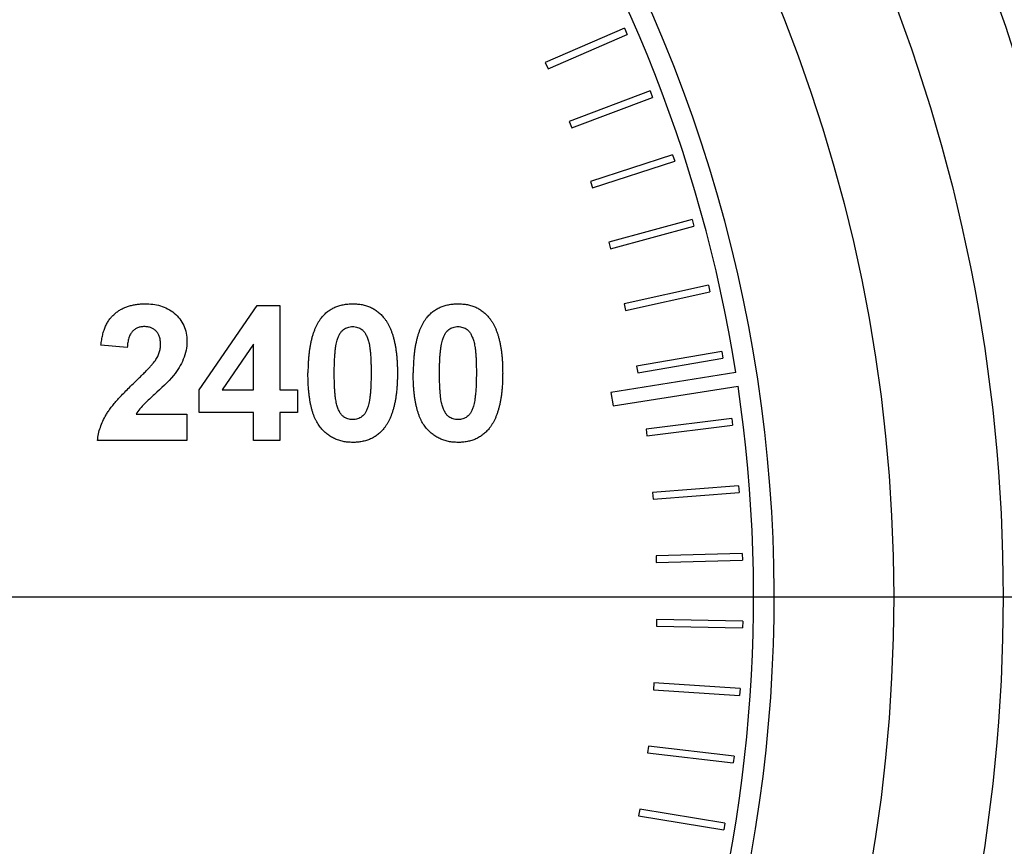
# Model space of a CAD drawing. Header units: inches. Extents: x 4 to 194, y 4 to 148.
# Tile 12 of 88: x 43.703 to 44.423, y 96.117 to 96.721. Entities that reach past the tile are written whole.
import ezdxf

# ---------------------------------------------------------------- set-up
doc = ezdxf.new("R2010")
doc.units = ezdxf.units.IN
doc.header["$LTSCALE"] = 18
doc.header["$MEASUREMENT"] = 0
doc.linetypes.add('CENTERX2', pattern=[0.8, 0.5, -0.1, 0.1, -0.1])
doc.layers.add('CENTER', color=40, linetype='CENTERX2')

# ---------------------------------------------------------------- blocks, each defined once
blk = doc.blocks.new('SW_CENTERMARKSYMBOL_6')
at = {"layer": 'CENTER', "color": 0}
blk.add_line((0.2, 0), (1.4, 0), dxfattribs=at)

msp = doc.modelspace()

# ---------------------------------------------------------------- linework, layer by layer
for p, q in [((44.14501, 96.71517), (44.08714, 96.69011)), ((44.08912, 96.68553), (44.147, 96.71059)), ((44.14501, 96.71517), (44.147, 96.71059)), ((44.08714, 96.69011), (44.08912, 96.68553)), ((44.16368, 96.66939), (44.10468, 96.64711)), ((44.16368, 96.66939), (44.16545, 96.66471)), ((44.10645, 96.64243), (44.16545, 96.66471)), ((44.10468, 96.64711), (44.10645, 96.64243)), ((44.18016, 96.62278), (44.12016, 96.60332)), ((44.18016, 96.62278), (44.1817, 96.61802)), ((44.12171, 96.59857), (44.1817, 96.61802)), ((44.12016, 96.60332), (44.12171, 96.59857)), ((44.1944, 96.57543), (44.13355, 96.55885)), ((44.1944, 96.57543), (44.19571, 96.5706)), ((44.13486, 96.55403), (44.19571, 96.5706)), ((44.13355, 96.55885), (44.13486, 96.55403)), ((44.20637, 96.52746), (44.1448, 96.51379)), ((44.14588, 96.50891), (44.20745, 96.52258)), ((44.20637, 96.52746), (44.20745, 96.52258)), ((43.8342, 96.45101), (43.87648, 96.5126)), ((43.87648, 96.5126), (43.89317, 96.5126)), ((43.89317, 96.5126), (43.89317, 96.45107)), ((44.1448, 96.51379), (44.14588, 96.50891)), ((43.78163, 96.48184), (43.7624, 96.48372)), ((43.87394, 96.48436), (43.85106, 96.45107)), ((43.87394, 96.45107), (43.87394, 96.48436)), ((44.21605, 96.47897), (44.1539, 96.46825)), ((44.21605, 96.47897), (44.2169, 96.47404)), ((44.15475, 96.46332), (44.2169, 96.47404)), ((44.2265, 96.46358), (44.13514, 96.44911)), ((44.1539, 96.46825), (44.15475, 96.46332)), ((43.8342, 96.4344), (43.8342, 96.45101)), ((43.85106, 96.45107), (43.87394, 96.45107)), ((43.89317, 96.45107), (43.90599, 96.45107)), ((43.90599, 96.45107), (43.90599, 96.4344)), ((44.13514, 96.44911), (44.1367, 96.43924)), ((44.1367, 96.43924), (44.22802, 96.4537)), ((43.78806, 96.43312), (43.82522, 96.43312)), ((43.82522, 96.43312), (43.82522, 96.41389)), ((43.87394, 96.4344), (43.8342, 96.4344)), ((43.87394, 96.41389), (43.87394, 96.4344)), ((43.90599, 96.4344), (43.89317, 96.4344)), ((43.89317, 96.4344), (43.89317, 96.41389)), ((44.22341, 96.43008), (44.16083, 96.42232)), ((44.22341, 96.43008), (44.22403, 96.42512)), ((44.16083, 96.42232), (44.16144, 96.41736)), ((44.16144, 96.41736), (44.22403, 96.42512)), ((43.82522, 96.41389), (43.75984, 96.41389)), ((43.89317, 96.41389), (43.87394, 96.41389)), ((44.22844, 96.38089), (44.16556, 96.37612)), ((44.22844, 96.38089), (44.22882, 96.37591)), ((44.16556, 96.37612), (44.16594, 96.37113)), ((44.16594, 96.37113), (44.22882, 96.37591)), ((44.23113, 96.33152), (44.16809, 96.32975)), ((44.16809, 96.32975), (44.16823, 96.32475)), ((44.23113, 96.33152), (44.23127, 96.32653)), ((44.16823, 96.32475), (44.23127, 96.32653)), ((44.16842, 96.2833), (44.16832, 96.2783)), ((44.16832, 96.2783), (44.23137, 96.27708)), ((44.23147, 96.28208), (44.16842, 96.2833)), ((44.23147, 96.28208), (44.23137, 96.27708)), ((44.16653, 96.2369), (44.1662, 96.23191)), ((44.22946, 96.23268), (44.16653, 96.2369)), ((44.1662, 96.23191), (44.22912, 96.22769)), ((44.22946, 96.23268), (44.22912, 96.22769)), ((44.16245, 96.19063), (44.16187, 96.18567)), ((44.2251, 96.18343), (44.16245, 96.19063)), ((44.16187, 96.18567), (44.22453, 96.17846)), ((44.2251, 96.18343), (44.22453, 96.17846)), ((44.15616, 96.14462), (44.15536, 96.13968)), ((44.15536, 96.13968), (44.2176, 96.12951)), ((44.21841, 96.13444), (44.15616, 96.14462)), ((44.21841, 96.13444), (44.2176, 96.12951))]:
    msp.add_line(p, q)
for radius in [1.3, 1.15]:
    msp.add_circle((43.19175, 96.29969), radius)
for radius, start, end in [(1.06265, 315, 225), (1.04765, 9, 35.45309), (1.04765, 342, 8.45309)]:
    msp.add_arc((43.19175, 96.29969), radius, start, end)
for points, knots in [([(43.19175, 97.52969), (43.51796, 97.52969), (43.83083, 97.4001), (44.29215, 96.93877), (44.42175, 96.6259), (44.42175, 95.97349), (44.29215, 95.66062), (43.83083, 95.19929), (43.51796, 95.06969), (43.19175, 95.06969)], [0, 0, 0, 0, 0.25, 0.25, 0.5, 0.5, 0.75, 0.75, 1, 1, 1, 1]), ([(43.7624, 96.48372), (43.76256, 96.48502), (43.76285, 96.48753), (43.7636, 96.49115), (43.76455, 96.49448), (43.76574, 96.49753), (43.76713, 96.50032), (43.76878, 96.50279), (43.77064, 96.50498), (43.77272, 96.50689), (43.77498, 96.50853), (43.77736, 96.50999), (43.7799, 96.51118), (43.78257, 96.51217), (43.78537, 96.51296), (43.78831, 96.51348), (43.79137, 96.51384), (43.79346, 96.51387), (43.79453, 96.51389)], [0, 0, 0, 0, 0.079436, 0.154013, 0.224141, 0.289934, 0.352732, 0.412726, 0.470303, 0.527169, 0.583502, 0.639948, 0.696585, 0.753727, 0.812707, 0.872963, 0.935035, 1, 1, 1, 1]), ([(43.79453, 96.51389), (43.79645, 96.51385), (43.79837, 96.51379), (43.80214, 96.51332), (43.80399, 96.51294), (43.80948, 96.51136), (43.813, 96.50954), (43.81889, 96.50454), (43.82132, 96.50143), (43.82373, 96.49616), (43.82427, 96.49433), (43.82505, 96.49057), (43.82518, 96.48862), (43.82522, 96.48668)], [0, 0, 0, 0, 0.125, 0.125, 0.25, 0.25, 0.5, 0.5, 0.75, 0.75, 0.875, 0.875, 1, 1, 1, 1]), ([(43.92358, 96.50373), (43.92427, 96.50454), (43.92565, 96.50615), (43.92802, 96.50822), (43.93058, 96.50998), (43.93337, 96.5114), (43.93633, 96.51254), (43.93951, 96.5133), (43.94287, 96.5138), (43.94519, 96.51386), (43.94637, 96.51389)], [0, 0, 0, 0, 0.123958, 0.2447, 0.363941, 0.484152, 0.605999, 0.731306, 0.862758, 1, 1, 1, 1]), ([(43.94637, 96.51389), (43.94757, 96.51386), (43.94988, 96.5138), (43.95326, 96.51331), (43.95644, 96.51251), (43.95942, 96.51139), (43.9622, 96.50993), (43.96476, 96.50813), (43.96716, 96.50605), (43.96855, 96.50443), (43.96925, 96.50361)], [0, 0, 0, 0, 0.1373231, 0.2673523, 0.3929646, 0.5149204, 0.6341998, 0.7543524, 0.8755755, 1, 1, 1, 1]), ([(44.0005, 96.50373), (44.0012, 96.50454), (44.00257, 96.50615), (44.00494, 96.50822), (44.0075, 96.50998), (44.01029, 96.5114), (44.01325, 96.51254), (44.01643, 96.5133), (44.0198, 96.5138), (44.02211, 96.51386), (44.0233, 96.51389)], [0, 0, 0, 0, 0.123958, 0.2447, 0.363941, 0.484152, 0.605999, 0.731306, 0.862758, 1, 1, 1, 1]), ([(44.0233, 96.51389), (44.02449, 96.51386), (44.02681, 96.5138), (44.03018, 96.51331), (44.03336, 96.51251), (44.03634, 96.51139), (44.03913, 96.50993), (44.04169, 96.50813), (44.04409, 96.50605), (44.04547, 96.50443), (44.04617, 96.50361)], [0, 0, 0, 0, 0.137323, 0.267352, 0.392965, 0.51492, 0.6342, 0.754352, 0.875575, 1, 1, 1, 1]), ([(43.92358, 96.50373), (43.92317, 96.5032), (43.92234, 96.50213), (43.92123, 96.5004), (43.92018, 96.49855), (43.91923, 96.49658), (43.91831, 96.4945), (43.91753, 96.49227), (43.91678, 96.48993), (43.91614, 96.48747), (43.91557, 96.48489), (43.91504, 96.48219), (43.91462, 96.47935), (43.91429, 96.4764), (43.914, 96.47332), (43.91384, 96.47012), (43.9137, 96.46681), (43.91369, 96.46455), (43.91368, 96.46341)], [0, 0, 0, 0, 0.0473976, 0.0960396, 0.1461287, 0.1978507, 0.2515608, 0.3074839, 0.3656459, 0.425427, 0.4880958, 0.5532584, 0.6208262, 0.6914358, 0.764257, 0.840213, 0.9184707, 1, 1, 1, 1]), ([(43.96925, 96.50361), (43.96965, 96.50309), (43.97047, 96.50202), (43.97158, 96.5003), (43.97264, 96.49847), (43.97356, 96.4965), (43.97445, 96.49441), (43.97527, 96.4922), (43.97598, 96.48985), (43.97666, 96.4874), (43.9772, 96.4848), (43.97771, 96.48208), (43.97813, 96.47924), (43.97846, 96.47627), (43.97875, 96.47319), (43.97891, 96.46997), (43.97905, 96.46663), (43.97906, 96.46436), (43.97907, 96.46321)], [0, 0, 0, 0, 0.046673, 0.095251, 0.144862, 0.19631, 0.249763, 0.305775, 0.363267, 0.423548, 0.486033, 0.551487, 0.619434, 0.689951, 0.763148, 0.839004, 0.918105, 1, 1, 1, 1]), ([(44.0005, 96.50373), (44.00009, 96.5032), (43.99927, 96.50213), (43.99815, 96.5004), (43.9971, 96.49855), (43.99615, 96.49658), (43.99523, 96.4945), (43.99445, 96.49227), (43.9937, 96.48993), (43.99307, 96.48747), (43.99249, 96.48489), (43.99196, 96.48219), (43.99155, 96.47935), (43.99122, 96.4764), (43.99092, 96.47332), (43.99076, 96.47012), (43.99063, 96.46681), (43.99061, 96.46455), (43.99061, 96.46341)], [0, 0, 0, 0, 0.047398, 0.09604, 0.146129, 0.197851, 0.251561, 0.307484, 0.365646, 0.425427, 0.488096, 0.553258, 0.620826, 0.691436, 0.764257, 0.840213, 0.918471, 1, 1, 1, 1]), ([(44.04617, 96.50361), (44.04658, 96.50309), (44.0474, 96.50202), (44.0485, 96.5003), (44.04956, 96.49847), (44.05049, 96.4965), (44.05137, 96.49441), (44.05219, 96.4922), (44.05291, 96.48985), (44.05358, 96.4874), (44.05413, 96.4848), (44.05463, 96.48208), (44.05505, 96.47924), (44.05538, 96.47627), (44.05568, 96.47319), (44.05584, 96.46997), (44.05597, 96.46663), (44.05598, 96.46436), (44.05599, 96.46321)], [0, 0, 0, 0, 0.046673, 0.095251, 0.144862, 0.19631, 0.249763, 0.305775, 0.363267, 0.423548, 0.486033, 0.551487, 0.619434, 0.689951, 0.763148, 0.839004, 0.918105, 1, 1, 1, 1]), ([(43.79413, 96.49722), (43.79326, 96.49718), (43.79157, 96.4971), (43.78918, 96.49644), (43.78708, 96.49528), (43.78559, 96.49397), (43.78458, 96.49269), (43.7839, 96.49157), (43.7833, 96.49031), (43.78278, 96.4889), (43.78236, 96.48734), (43.78203, 96.48564), (43.78176, 96.48379), (43.78168, 96.4825), (43.78163, 96.48184)], [0, 0, 0, 0, 0.116899, 0.225824, 0.330086, 0.435451, 0.490307, 0.548244, 0.610767, 0.677675, 0.749189, 0.826859, 0.910112, 1, 1, 1, 1]), ([(43.80599, 96.4841), (43.80595, 96.4851), (43.80589, 96.48698), (43.80531, 96.48965), (43.8043, 96.49194), (43.80291, 96.49386), (43.80114, 96.49537), (43.79908, 96.49648), (43.79669, 96.4971), (43.79501, 96.49718), (43.79413, 96.49722)], [0, 0, 0, 0, 0.14914, 0.282162, 0.404656, 0.52111, 0.634416, 0.748796, 0.868711, 1, 1, 1, 1]), ([(43.93506, 96.4874), (43.93534, 96.48826), (43.93586, 96.48987), (43.93692, 96.49203), (43.93814, 96.49379), (43.93958, 96.49511), (43.94115, 96.49605), (43.94281, 96.49673), (43.94456, 96.49714), (43.94577, 96.49719), (43.94637, 96.49722)], [0, 0, 0, 0, 0.165967, 0.313051, 0.441925, 0.558757, 0.669878, 0.777615, 0.887576, 1, 1, 1, 1]), ([(43.94637, 96.49722), (43.94698, 96.49719), (43.94819, 96.49714), (43.94994, 96.49673), (43.95158, 96.49605), (43.95315, 96.4951), (43.95459, 96.4937), (43.95587, 96.49179), (43.95699, 96.48936), (43.95782, 96.48698), (43.95843, 96.48471), (43.95878, 96.48261), (43.95913, 96.48019), (43.95937, 96.47744), (43.95961, 96.47435), (43.95972, 96.47093), (43.95984, 96.46718), (43.95984, 96.46457), (43.95984, 96.46321)], [0, 0, 0, 0, 0.045051, 0.089115, 0.131831, 0.175939, 0.223767, 0.279492, 0.344622, 0.420959, 0.465855, 0.51804, 0.578352, 0.64628, 0.722489, 0.806966, 0.899303, 1, 1, 1, 1]), ([(44.01198, 96.4874), (44.01226, 96.48826), (44.01279, 96.48987), (44.01384, 96.49203), (44.01506, 96.49379), (44.01651, 96.49511), (44.01807, 96.49605), (44.01973, 96.49673), (44.02148, 96.49714), (44.02269, 96.49719), (44.0233, 96.49722)], [0, 0, 0, 0, 0.1659673, 0.3130514, 0.441925, 0.5587568, 0.6698776, 0.7776151, 0.887576, 1, 1, 1, 1]), ([(44.0233, 96.49722), (44.02391, 96.49719), (44.02511, 96.49714), (44.02686, 96.49673), (44.0285, 96.49605), (44.03007, 96.4951), (44.03152, 96.4937), (44.03279, 96.49179), (44.03392, 96.48936), (44.03474, 96.48698), (44.03535, 96.48471), (44.0357, 96.48261), (44.03606, 96.48019), (44.03629, 96.47744), (44.03653, 96.47435), (44.03664, 96.47093), (44.03676, 96.46718), (44.03676, 96.46457), (44.03676, 96.46321)], [0, 0, 0, 0, 0.045051, 0.089115, 0.131831, 0.175939, 0.223767, 0.279492, 0.344622, 0.420959, 0.465855, 0.51804, 0.578352, 0.64628, 0.722489, 0.806966, 0.899303, 1, 1, 1, 1]), ([(43.82522, 96.48668), (43.82517, 96.48439), (43.82501, 96.48212), (43.82414, 96.47768), (43.82347, 96.47549), (43.82086, 96.46911), (43.8183, 96.46526), (43.81553, 96.4616)], [0, 0, 0, 0, 0.25, 0.25, 0.5, 0.5, 1, 1, 1, 1]), ([(43.93291, 96.46321), (43.93292, 96.46457), (43.93294, 96.46721), (43.93304, 96.471), (43.93319, 96.47449), (43.93343, 96.47767), (43.93373, 96.48054), (43.93408, 96.48311), (43.93451, 96.48537), (43.93488, 96.48676), (43.93506, 96.4874)], [0, 0, 0, 0, 0.168587, 0.324063, 0.467301, 0.598424, 0.716663, 0.822958, 0.917627, 1, 1, 1, 1]), ([(44.00984, 96.46321), (44.00984, 96.46457), (44.00986, 96.46721), (44.00996, 96.471), (44.01011, 96.47449), (44.01035, 96.47767), (44.01065, 96.48054), (44.011, 96.48311), (44.01143, 96.48537), (44.0118, 96.48676), (44.01198, 96.4874)], [0, 0, 0, 0, 0.168587, 0.324063, 0.467301, 0.598424, 0.716663, 0.822958, 0.917627, 1, 1, 1, 1]), ([(43.80218, 96.47254), (43.80276, 96.4735), (43.80388, 96.47536), (43.8051, 96.47827), (43.80584, 96.48119), (43.80594, 96.48314), (43.80599, 96.4841)], [0, 0, 0, 0, 0.272796, 0.526191, 0.766904, 1, 1, 1, 1]), ([(43.78688, 96.45639), (43.78787, 96.45735), (43.78975, 96.45917), (43.79243, 96.46177), (43.79479, 96.46416), (43.79687, 96.46628), (43.79863, 96.46818), (43.80009, 96.46983), (43.80126, 96.47125), (43.8019, 96.47214), (43.80218, 96.47254)], [0, 0, 0, 0, 0.18509, 0.352357, 0.50308, 0.637279, 0.752473, 0.851886, 0.934339, 1, 1, 1, 1]), ([(43.75984, 96.41389), (43.76006, 96.41553), (43.7605, 96.41882), (43.76187, 96.42362), (43.7637, 96.4283), (43.76568, 96.43211), (43.76765, 96.43518), (43.76944, 96.4377), (43.77157, 96.44037), (43.77402, 96.44323), (43.77677, 96.44628), (43.77984, 96.44951), (43.78324, 96.4529), (43.78564, 96.4552), (43.78688, 96.45639)], [0, 0, 0, 0, 0.096357, 0.192661, 0.289455, 0.388479, 0.441921, 0.501521, 0.567883, 0.640892, 0.720371, 0.806637, 0.900016, 1, 1, 1, 1]), ([(43.81553, 96.4616), (43.8114, 96.45641), (43.80639, 96.45205), (43.79905, 96.44539), (43.79662, 96.44315), (43.79308, 96.43969), (43.79194, 96.4385), (43.78985, 96.43595), (43.78894, 96.43455), (43.78806, 96.43312)], [0, 0, 0, 0, 0.5, 0.5, 0.75, 0.75, 0.875, 0.875, 1, 1, 1, 1]), ([(43.94637, 96.4126), (43.94518, 96.41264), (43.94283, 96.41271), (43.93941, 96.41324), (43.93615, 96.4141), (43.93308, 96.41532), (43.93019, 96.41691), (43.92746, 96.41881), (43.92496, 96.42111), (43.92299, 96.42326), (43.92156, 96.42519), (43.92055, 96.4268), (43.91957, 96.42852), (43.91873, 96.4304), (43.91789, 96.4324), (43.91716, 96.43455), (43.91651, 96.43683), (43.9159, 96.43924), (43.91539, 96.44179), (43.91492, 96.44447), (43.91455, 96.4473), (43.91422, 96.45026), (43.91399, 96.45335), (43.9138, 96.45658), (43.91371, 96.45995), (43.91369, 96.46224), (43.91368, 96.46341)], [0, 0, 0, 0, 0.052409, 0.102698, 0.151428, 0.199593, 0.247225, 0.295496, 0.34477, 0.395913, 0.422466, 0.450208, 0.479008, 0.508969, 0.540574, 0.57368, 0.608385, 0.644555, 0.682462, 0.722219, 0.763823, 0.807353, 0.852522, 0.899675, 0.948823, 1, 1, 1, 1]), ([(43.94637, 96.42927), (43.94577, 96.4293), (43.94457, 96.42936), (43.94282, 96.42974), (43.94118, 96.43042), (43.9396, 96.43135), (43.93815, 96.43273), (43.93691, 96.43465), (43.93576, 96.43705), (43.93491, 96.43943), (43.93436, 96.44171), (43.93395, 96.4438), (43.93366, 96.44623), (43.93336, 96.44898), (43.93319, 96.45207), (43.93301, 96.45548), (43.93295, 96.45923), (43.93292, 96.46184), (43.93291, 96.46321)], [0, 0, 0, 0, 0.045111, 0.088643, 0.131873, 0.175782, 0.223334, 0.278855, 0.344286, 0.420258, 0.465092, 0.517437, 0.577764, 0.646322, 0.722599, 0.806717, 0.899165, 1, 1, 1, 1]), ([(43.95984, 96.46321), (43.95983, 96.46184), (43.95981, 96.45922), (43.95971, 96.45543), (43.95956, 96.45195), (43.95932, 96.44878), (43.95902, 96.44592), (43.95867, 96.44336), (43.95824, 96.44111), (43.95787, 96.43973), (43.95769, 96.43909)], [0, 0, 0, 0, 0.168314, 0.324299, 0.4680057, 0.5987357, 0.7173621, 0.823188, 0.917357, 1, 1, 1, 1]), ([(43.97907, 96.46321), (43.97906, 96.46205), (43.97905, 96.45979), (43.97891, 96.45645), (43.97875, 96.45325), (43.97846, 96.45016), (43.97812, 96.44719), (43.97772, 96.44435), (43.97717, 96.44165), (43.97664, 96.43905), (43.97597, 96.43659), (43.97522, 96.43425), (43.97443, 96.43201), (43.97353, 96.42992), (43.97257, 96.42794), (43.97152, 96.42609), (43.97041, 96.42436), (43.96958, 96.42329), (43.96917, 96.42276)], [0, 0, 0, 0, 0.081774, 0.160286, 0.236029, 0.309118, 0.37953, 0.447377, 0.512357, 0.574749, 0.634941, 0.692941, 0.748708, 0.802702, 0.854279, 0.904229, 0.952735, 1, 1, 1, 1]), ([(44.0233, 96.4126), (44.0221, 96.41264), (44.01975, 96.41271), (44.01633, 96.41324), (44.01307, 96.4141), (44.01, 96.41532), (44.00711, 96.41691), (44.00438, 96.41881), (44.00188, 96.42111), (43.99992, 96.42326), (43.99848, 96.42519), (43.99747, 96.4268), (43.99649, 96.42852), (43.99565, 96.4304), (43.99482, 96.4324), (43.99408, 96.43455), (43.99343, 96.43683), (43.99282, 96.43924), (43.99231, 96.44179), (43.99184, 96.44447), (43.99147, 96.4473), (43.99114, 96.45026), (43.99091, 96.45335), (43.99073, 96.45658), (43.99063, 96.45995), (43.99062, 96.46224), (43.99061, 96.46341)], [0, 0, 0, 0, 0.0524091, 0.1026983, 0.151428, 0.1995928, 0.2472248, 0.295496, 0.3447701, 0.3959133, 0.4224655, 0.4502084, 0.4790083, 0.5089694, 0.5405737, 0.5736803, 0.6083847, 0.6445549, 0.6824623, 0.7222195, 0.7638232, 0.8073533, 0.8525223, 0.8996753, 0.9488234, 1, 1, 1, 1]), ([(44.0233, 96.42927), (44.02269, 96.4293), (44.02149, 96.42936), (44.01974, 96.42974), (44.0181, 96.43042), (44.01653, 96.43135), (44.01507, 96.43273), (44.01383, 96.43465), (44.01268, 96.43705), (44.01184, 96.43943), (44.01128, 96.44171), (44.01087, 96.4438), (44.01058, 96.44623), (44.01028, 96.44898), (44.01011, 96.45207), (44.00993, 96.45548), (44.00987, 96.45923), (44.00985, 96.46184), (44.00984, 96.46321)], [0, 0, 0, 0, 0.045111, 0.088643, 0.131873, 0.175782, 0.223334, 0.278855, 0.344286, 0.420258, 0.465092, 0.517437, 0.577764, 0.646322, 0.722599, 0.806717, 0.899165, 1, 1, 1, 1]), ([(44.03676, 96.46321), (44.03675, 96.46184), (44.03673, 96.45922), (44.03663, 96.45543), (44.03648, 96.45195), (44.03624, 96.44878), (44.03595, 96.44592), (44.03559, 96.44336), (44.03516, 96.44111), (44.03479, 96.43973), (44.03462, 96.43909)], [0, 0, 0, 0, 0.168314, 0.324299, 0.468006, 0.598736, 0.717362, 0.823188, 0.917357, 1, 1, 1, 1]), ([(44.05599, 96.46321), (44.05598, 96.46205), (44.05597, 96.45979), (44.05584, 96.45645), (44.05568, 96.45325), (44.05538, 96.45016), (44.05505, 96.44719), (44.05464, 96.44435), (44.0541, 96.44165), (44.05356, 96.43905), (44.05289, 96.43659), (44.05215, 96.43425), (44.05136, 96.43201), (44.05045, 96.42992), (44.04949, 96.42794), (44.04845, 96.42609), (44.04733, 96.42436), (44.0465, 96.42329), (44.04609, 96.42276)], [0, 0, 0, 0, 0.081774, 0.160286, 0.236029, 0.309118, 0.37953, 0.447377, 0.512357, 0.574749, 0.634941, 0.692941, 0.748708, 0.802702, 0.854279, 0.904229, 0.952735, 1, 1, 1, 1]), ([(43.95769, 96.43909), (43.95741, 96.43823), (43.95689, 96.43662), (43.95583, 96.43446), (43.95461, 96.4327), (43.95317, 96.43139), (43.95161, 96.43043), (43.94995, 96.42977), (43.9482, 96.42935), (43.94699, 96.4293), (43.94637, 96.42927)], [0, 0, 0, 0, 0.165947, 0.313014, 0.441872, 0.55869, 0.668748, 0.777614, 0.886362, 1, 1, 1, 1]), ([(44.03462, 96.43909), (44.03434, 96.43823), (44.03381, 96.43662), (44.03275, 96.43446), (44.03153, 96.4327), (44.03009, 96.43139), (44.02854, 96.43043), (44.02688, 96.42977), (44.02512, 96.42935), (44.02391, 96.4293), (44.0233, 96.42927)], [0, 0, 0, 0, 0.1659473, 0.3130137, 0.4418719, 0.5586896, 0.6687476, 0.7776138, 0.8863615, 1, 1, 1, 1]), ([(43.96917, 96.42276), (43.96848, 96.42195), (43.9671, 96.42034), (43.96473, 96.41827), (43.96217, 96.41651), (43.9594, 96.41508), (43.95643, 96.41395), (43.95324, 96.41319), (43.94988, 96.41269), (43.94756, 96.41263), (43.94637, 96.4126)], [0, 0, 0, 0, 0.123954, 0.244691, 0.363928, 0.483447, 0.606014, 0.731315, 0.862763, 1, 1, 1, 1]), ([(44.04609, 96.42276), (44.0454, 96.42195), (44.04403, 96.42034), (44.04165, 96.41827), (44.03909, 96.41651), (44.03632, 96.41508), (44.03335, 96.41395), (44.03017, 96.41319), (44.0268, 96.41269), (44.02448, 96.41263), (44.0233, 96.4126)], [0, 0, 0, 0, 0.123954, 0.244691, 0.363928, 0.483447, 0.606014, 0.731315, 0.862763, 1, 1, 1, 1])]:
    msp.add_open_spline(points, degree=3, knots=knots)

# ---------------------------------------------------------------- block references
at = {"layer": 'CENTER'}
msp.add_blockref('SW_CENTERMARKSYMBOL_6', (43.19175, 96.29969), dxfattribs=at)

doc.saveas('drawing.dxf')
